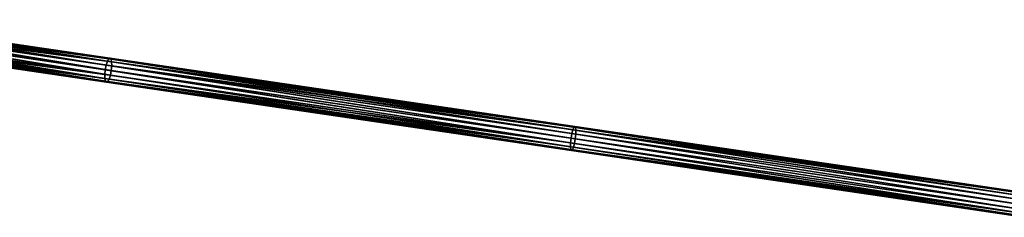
# Model space of a CAD drawing. Header units: millimetres. Extents: x 64 to 3333, y 103 to 3347.
# Tile 110 of 256: x 842 to 1044, y 1875 to 1916. Entities that reach past the tile are written whole.
import ezdxf

# ---------------------------------------------------------------- set-up
doc = ezdxf.new("R2010")
doc.units = ezdxf.units.MM
doc.header["$LTSCALE"] = 25.4
doc.layers.get('0').update_dxf_attribs({"true_color": 0xff5454})

# ---------------------------------------------------------------- blocks, each defined once
blk = doc.blocks.new('SPIDER-6785-9743.STL')
at = {"color": 0}
mesh = blk.add_polyface(dxfattribs=at)
corners = [(806.62, 1914.89, 1122.83), (859.81, 1906.25, 1107.34), (806.35, 1914.11, 1122.31), (860.06, 1907.03, 1107.87)]
mesh.append_faces([[corners[k] for k in face] for face in [(0, 1, 2), (1, 0, 3)]], dxfattribs={"vtx0": -1, "color": 0})
mesh = blk.add_polyface(dxfattribs=at)
corners = [(806.62, 1914.89, 1122.83), (860.34, 1907.54, 1108.66), (860.06, 1907.03, 1107.87), (806.93, 1915.39, 1123.6)]
mesh.append_faces([[corners[k] for k in face] for face in [(0, 1, 2), (1, 0, 3)]], dxfattribs={"vtx0": -1, "color": 0})
mesh = blk.add_polyface(dxfattribs=at)
corners = [(806.93, 1915.39, 1123.6), (860.6, 1907.69, 1109.58), (860.34, 1907.54, 1108.66), (807.23, 1915.54, 1124.52)]
mesh.append_faces([[corners[k] for k in face] for face in [(0, 1, 2), (1, 0, 3)]], dxfattribs={"vtx0": -1, "color": 0})
mesh = blk.add_polyface(dxfattribs=at)
corners = [(807.23, 1915.54, 1124.52), (860.81, 1907.47, 1110.51), (860.6, 1907.69, 1109.58), (807.47, 1915.31, 1125.44)]
mesh.append_faces([[corners[k] for k in face] for face in [(0, 1, 2), (1, 0, 3)]], dxfattribs={"vtx0": -1, "color": 0})
mesh = blk.add_polyface(dxfattribs=at)
corners = [(807.47, 1915.31, 1125.44), (860.93, 1906.91, 1111.29), (860.81, 1907.47, 1110.51), (807.62, 1914.74, 1126.22)]
mesh.append_faces([[corners[k] for k in face] for face in [(0, 1, 2), (1, 0, 3)]], dxfattribs={"vtx0": -1, "color": 0})
mesh = blk.add_polyface(dxfattribs=at)
corners = [(807.65, 1913.92, 1126.74), (860.93, 1906.91, 1111.29), (807.62, 1914.74, 1126.22), (860.95, 1906.08, 1111.82)]
mesh.append_faces([[corners[k] for k in face] for face in [(0, 1, 2), (1, 0, 3)]], dxfattribs={"vtx0": -1, "color": 0})
mesh = blk.add_polyface(dxfattribs=at)
corners = [(806.16, 1913.17, 1122.12), (859.53, 1904.36, 1107.34), (806.07, 1912.22, 1122.31), (859.63, 1905.31, 1107.16)]
mesh.append_faces([[corners[k] for k in face] for face in [(0, 1, 2), (1, 0, 3)]], dxfattribs={"vtx0": -1, "color": 0})
mesh = blk.add_polyface(dxfattribs=at)
corners = [(806.35, 1914.11, 1122.31), (859.63, 1905.31, 1107.16), (806.16, 1913.17, 1122.12), (859.81, 1906.25, 1107.34)]
mesh.append_faces([[corners[k] for k in face] for face in [(0, 1, 2), (1, 0, 3)]], dxfattribs={"vtx0": -1, "color": 0})
mesh = blk.add_polyface(dxfattribs=at)
corners = [(860.67, 1904.19, 1111.82), (807.57, 1912.96, 1126.92), (807.37, 1912.02, 1126.74), (860.86, 1905.13, 1112)]
mesh.append_faces([[corners[k] for k in face] for face in [(0, 1, 2), (1, 0, 3)]], dxfattribs={"vtx0": -1, "color": 0})
mesh = blk.add_polyface(dxfattribs=at)
corners = [(860.86, 1905.13, 1112), (807.65, 1913.92, 1126.74), (807.57, 1912.96, 1126.92), (860.95, 1906.08, 1111.82)]
mesh.append_faces([[corners[k] for k in face] for face in [(0, 1, 2), (1, 0, 3)]], dxfattribs={"vtx0": -1, "color": 0})
mesh = blk.add_polyface(dxfattribs=at)
corners = [(859.53, 1904.36, 1107.34), (806.11, 1911.39, 1122.83), (806.07, 1912.22, 1122.31), (859.55, 1903.54, 1107.87)]
mesh.append_faces([[corners[k] for k in face] for face in [(0, 1, 2), (1, 0, 3)]], dxfattribs={"vtx0": -1, "color": 0})
mesh = blk.add_polyface(dxfattribs=at)
corners = [(859.67, 1902.97, 1108.66), (806.11, 1911.39, 1122.83), (859.55, 1903.54, 1107.87), (806.26, 1910.82, 1123.6)]
mesh.append_faces([[corners[k] for k in face] for face in [(0, 1, 2), (1, 0, 3)]], dxfattribs={"vtx0": -1, "color": 0})
mesh = blk.add_polyface(dxfattribs=at)
corners = [(859.88, 1902.75, 1109.58), (806.26, 1910.82, 1123.6), (859.67, 1902.97, 1108.66), (806.5, 1910.59, 1124.52)]
mesh.append_faces([[corners[k] for k in face] for face in [(0, 1, 2), (1, 0, 3)]], dxfattribs={"vtx0": -1, "color": 0})
mesh = blk.add_polyface(dxfattribs=at)
corners = [(860.14, 1902.9, 1110.51), (806.5, 1910.59, 1124.52), (859.88, 1902.75, 1109.58), (806.8, 1910.74, 1125.44)]
mesh.append_faces([[corners[k] for k in face] for face in [(0, 1, 2), (1, 0, 3)]], dxfattribs={"vtx0": -1, "color": 0})
mesh = blk.add_polyface(dxfattribs=at)
corners = [(860.42, 1903.41, 1111.29), (806.8, 1910.74, 1125.44), (860.14, 1902.9, 1110.51), (807.1, 1911.24, 1126.22)]
mesh.append_faces([[corners[k] for k in face] for face in [(0, 1, 2), (1, 0, 3)]], dxfattribs={"vtx0": -1, "color": 0})
mesh = blk.add_polyface(dxfattribs=at)
corners = [(860.42, 1903.41, 1111.29), (807.37, 1912.02, 1126.74), (807.1, 1911.24, 1126.22), (860.67, 1904.19, 1111.82)]
mesh.append_faces([[corners[k] for k in face] for face in [(0, 1, 2), (1, 0, 3)]], dxfattribs={"vtx0": -1, "color": 0})
mesh = blk.add_polyface(dxfattribs=at)
corners = [(860.06, 1907.03, 1107.87), (955.13, 1892.24, 1086.22), (859.81, 1906.25, 1107.34), (955.35, 1893.03, 1086.75)]
mesh.append_faces([[corners[k] for k in face] for face in [(0, 1, 2), (1, 0, 3)]], dxfattribs={"vtx0": -1, "color": 0})
mesh = blk.add_polyface(dxfattribs=at)
corners = [(860.06, 1907.03, 1107.87), (955.57, 1893.54, 1087.55), (955.35, 1893.03, 1086.75), (860.34, 1907.54, 1108.66)]
mesh.append_faces([[corners[k] for k in face] for face in [(0, 1, 2), (1, 0, 3)]], dxfattribs={"vtx0": -1, "color": 0})
mesh = blk.add_polyface(dxfattribs=at)
corners = [(860.34, 1907.54, 1108.66), (955.77, 1893.7, 1088.49), (955.57, 1893.54, 1087.55), (860.6, 1907.69, 1109.58)]
mesh.append_faces([[corners[k] for k in face] for face in [(0, 1, 2), (1, 0, 3)]], dxfattribs={"vtx0": -1, "color": 0})
mesh = blk.add_polyface(dxfattribs=at)
corners = [(860.6, 1907.69, 1109.58), (955.91, 1893.49, 1089.43), (955.77, 1893.7, 1088.49), (860.81, 1907.47, 1110.51)]
mesh.append_faces([[corners[k] for k in face] for face in [(0, 1, 2), (1, 0, 3)]], dxfattribs={"vtx0": -1, "color": 0})
mesh = blk.add_polyface(dxfattribs=at)
corners = [(860.81, 1907.47, 1110.51), (955.97, 1892.93, 1090.23), (955.91, 1893.49, 1089.43), (860.93, 1906.91, 1111.29)]
mesh.append_faces([[corners[k] for k in face] for face in [(0, 1, 2), (1, 0, 3)]], dxfattribs={"vtx0": -1, "color": 0})
mesh = blk.add_polyface(dxfattribs=at)
corners = [(860.95, 1906.08, 1111.82), (955.97, 1892.93, 1090.23), (860.93, 1906.91, 1111.29), (955.95, 1892.12, 1090.76)]
mesh.append_faces([[corners[k] for k in face] for face in [(0, 1, 2), (1, 0, 3)]], dxfattribs={"vtx0": -1, "color": 0})
mesh = blk.add_polyface(dxfattribs=at)
corners = [(859.63, 1905.31, 1107.16), (954.86, 1890.34, 1086.22), (859.53, 1904.36, 1107.34), (954.96, 1891.3, 1086.03)]
mesh.append_faces([[corners[k] for k in face] for face in [(0, 1, 2), (1, 0, 3)]], dxfattribs={"vtx0": -1, "color": 0})
mesh = blk.add_polyface(dxfattribs=at)
corners = [(859.81, 1906.25, 1107.34), (954.96, 1891.3, 1086.03), (859.63, 1905.31, 1107.16), (955.13, 1892.24, 1086.22)]
mesh.append_faces([[corners[k] for k in face] for face in [(0, 1, 2), (1, 0, 3)]], dxfattribs={"vtx0": -1, "color": 0})
mesh = blk.add_polyface(dxfattribs=at)
corners = [(955.67, 1890.22, 1090.76), (860.86, 1905.13, 1112), (860.67, 1904.19, 1111.82), (955.84, 1891.17, 1090.95)]
mesh.append_faces([[corners[k] for k in face] for face in [(0, 1, 2), (1, 0, 3)]], dxfattribs={"vtx0": -1, "color": 0})
mesh = blk.add_polyface(dxfattribs=at)
corners = [(955.84, 1891.17, 1090.95), (860.95, 1906.08, 1111.82), (860.86, 1905.13, 1112), (955.95, 1892.12, 1090.76)]
mesh.append_faces([[corners[k] for k in face] for face in [(0, 1, 2), (1, 0, 3)]], dxfattribs={"vtx0": -1, "color": 0})
mesh = blk.add_polyface(dxfattribs=at)
corners = [(954.86, 1890.34, 1086.22), (859.55, 1903.54, 1107.87), (859.53, 1904.36, 1107.34), (954.83, 1889.53, 1086.75)]
mesh.append_faces([[corners[k] for k in face] for face in [(0, 1, 2), (1, 0, 3)]], dxfattribs={"vtx0": -1, "color": 0})
mesh = blk.add_polyface(dxfattribs=at)
corners = [(954.9, 1888.97, 1087.55), (859.55, 1903.54, 1107.87), (954.83, 1889.53, 1086.75), (859.67, 1902.97, 1108.66)]
mesh.append_faces([[corners[k] for k in face] for face in [(0, 1, 2), (1, 0, 3)]], dxfattribs={"vtx0": -1, "color": 0})
mesh = blk.add_polyface(dxfattribs=at)
corners = [(955.04, 1888.76, 1088.49), (859.67, 1902.97, 1108.66), (954.9, 1888.97, 1087.55), (859.88, 1902.75, 1109.58)]
mesh.append_faces([[corners[k] for k in face] for face in [(0, 1, 2), (1, 0, 3)]], dxfattribs={"vtx0": -1, "color": 0})
mesh = blk.add_polyface(dxfattribs=at)
corners = [(955.24, 1888.92, 1089.43), (859.88, 1902.75, 1109.58), (955.04, 1888.76, 1088.49), (860.14, 1902.9, 1110.51)]
mesh.append_faces([[corners[k] for k in face] for face in [(0, 1, 2), (1, 0, 3)]], dxfattribs={"vtx0": -1, "color": 0})
mesh = blk.add_polyface(dxfattribs=at)
corners = [(955.46, 1889.44, 1090.23), (860.14, 1902.9, 1110.51), (955.24, 1888.92, 1089.43), (860.42, 1903.41, 1111.29)]
mesh.append_faces([[corners[k] for k in face] for face in [(0, 1, 2), (1, 0, 3)]], dxfattribs={"vtx0": -1, "color": 0})
mesh = blk.add_polyface(dxfattribs=at)
corners = [(955.46, 1889.44, 1090.23), (860.67, 1904.19, 1111.82), (860.42, 1903.41, 1111.29), (955.67, 1890.22, 1090.76)]
mesh.append_faces([[corners[k] for k in face] for face in [(0, 1, 2), (1, 0, 3)]], dxfattribs={"vtx0": -1, "color": 0})
mesh = blk.add_polyface(dxfattribs=at)
corners = [(955.35, 1893.03, 1086.75), (1048.07, 1878.58, 1072.76), (955.13, 1892.24, 1086.22), (1048.25, 1879.37, 1073.3)]
mesh.append_faces([[corners[k] for k in face] for face in [(0, 1, 2), (1, 0, 3)]], dxfattribs={"vtx0": -1, "color": 0})
mesh = blk.add_polyface(dxfattribs=at)
corners = [(955.35, 1893.03, 1086.75), (1048.41, 1879.89, 1074.11), (1048.25, 1879.37, 1073.3), (955.57, 1893.54, 1087.55)]
mesh.append_faces([[corners[k] for k in face] for face in [(0, 1, 2), (1, 0, 3)]], dxfattribs={"vtx0": -1, "color": 0})
mesh = blk.add_polyface(dxfattribs=at)
corners = [(955.57, 1893.54, 1087.55), (1048.53, 1880.07, 1075.06), (1048.41, 1879.89, 1074.11), (955.77, 1893.7, 1088.49)]
mesh.append_faces([[corners[k] for k in face] for face in [(0, 1, 2), (1, 0, 3)]], dxfattribs={"vtx0": -1, "color": 0})
mesh = blk.add_polyface(dxfattribs=at)
corners = [(955.77, 1893.7, 1088.49), (1048.6, 1879.87, 1076.01), (1048.53, 1880.07, 1075.06), (955.91, 1893.49, 1089.43)]
mesh.append_faces([[corners[k] for k in face] for face in [(0, 1, 2), (1, 0, 3)]], dxfattribs={"vtx0": -1, "color": 0})
mesh = blk.add_polyface(dxfattribs=at)
corners = [(955.91, 1893.49, 1089.43), (1048.61, 1879.32, 1076.82), (1048.6, 1879.87, 1076.01), (955.97, 1892.93, 1090.23)]
mesh.append_faces([[corners[k] for k in face] for face in [(0, 1, 2), (1, 0, 3)]], dxfattribs={"vtx0": -1, "color": 0})
mesh = blk.add_polyface(dxfattribs=at)
corners = [(1048.55, 1878.51, 1077.36), (955.97, 1892.93, 1090.23), (955.95, 1892.12, 1090.76), (1048.61, 1879.32, 1076.82)]
mesh.append_faces([[corners[k] for k in face] for face in [(0, 1, 2), (1, 0, 3)]], dxfattribs={"vtx0": -1, "color": 0})
mesh = blk.add_polyface(dxfattribs=at)
corners = [(954.96, 1891.3, 1086.03), (1047.79, 1876.68, 1072.76), (954.86, 1890.34, 1086.22), (1047.91, 1877.63, 1072.57)]
mesh.append_faces([[corners[k] for k in face] for face in [(0, 1, 2), (1, 0, 3)]], dxfattribs={"vtx0": -1, "color": 0})
mesh = blk.add_polyface(dxfattribs=at)
corners = [(955.13, 1892.24, 1086.22), (1047.91, 1877.63, 1072.57), (954.96, 1891.3, 1086.03), (1048.07, 1878.58, 1072.76)]
mesh.append_faces([[corners[k] for k in face] for face in [(0, 1, 2), (1, 0, 3)]], dxfattribs={"vtx0": -1, "color": 0})
mesh = blk.add_polyface(dxfattribs=at)
corners = [(1048.27, 1876.61, 1077.36), (955.84, 1891.17, 1090.95), (955.67, 1890.22, 1090.76), (1048.43, 1877.56, 1077.55)]
mesh.append_faces([[corners[k] for k in face] for face in [(0, 1, 2), (1, 0, 3)]], dxfattribs={"vtx0": -1, "color": 0})
mesh = blk.add_polyface(dxfattribs=at)
corners = [(1048.43, 1877.56, 1077.55), (955.95, 1892.12, 1090.76), (955.84, 1891.17, 1090.95), (1048.55, 1878.51, 1077.36)]
mesh.append_faces([[corners[k] for k in face] for face in [(0, 1, 2), (1, 0, 3)]], dxfattribs={"vtx0": -1, "color": 0})
mesh = blk.add_polyface(dxfattribs=at)
corners = [(954.86, 1890.34, 1086.22), (1047.73, 1875.87, 1073.3), (954.83, 1889.53, 1086.75), (1047.79, 1876.68, 1072.76)]
mesh.append_faces([[corners[k] for k in face] for face in [(0, 1, 2), (1, 0, 3)]], dxfattribs={"vtx0": -1, "color": 0})
mesh = blk.add_polyface(dxfattribs=at)
corners = [(1047.74, 1875.32, 1074.11), (954.83, 1889.53, 1086.75), (1047.73, 1875.87, 1073.3), (954.9, 1888.97, 1087.55)]
mesh.append_faces([[corners[k] for k in face] for face in [(0, 1, 2), (1, 0, 3)]], dxfattribs={"vtx0": -1, "color": 0})
mesh = blk.add_polyface(dxfattribs=at)
corners = [(1047.81, 1875.12, 1075.06), (954.9, 1888.97, 1087.55), (1047.74, 1875.32, 1074.11), (955.04, 1888.76, 1088.49)]
mesh.append_faces([[corners[k] for k in face] for face in [(0, 1, 2), (1, 0, 3)]], dxfattribs={"vtx0": -1, "color": 0})
mesh = blk.add_polyface(dxfattribs=at)
corners = [(1047.93, 1875.3, 1076.01), (955.04, 1888.76, 1088.49), (1047.81, 1875.12, 1075.06), (955.24, 1888.92, 1089.43)]
mesh.append_faces([[corners[k] for k in face] for face in [(0, 1, 2), (1, 0, 3)]], dxfattribs={"vtx0": -1, "color": 0})
mesh = blk.add_polyface(dxfattribs=at)
corners = [(1048.09, 1875.82, 1076.82), (955.24, 1888.92, 1089.43), (1047.93, 1875.3, 1076.01), (955.46, 1889.44, 1090.23)]
mesh.append_faces([[corners[k] for k in face] for face in [(0, 1, 2), (1, 0, 3)]], dxfattribs={"vtx0": -1, "color": 0})
mesh = blk.add_polyface(dxfattribs=at)
corners = [(1048.09, 1875.82, 1076.82), (955.67, 1890.22, 1090.76), (955.46, 1889.44, 1090.23), (1048.27, 1876.61, 1077.36)]
mesh.append_faces([[corners[k] for k in face] for face in [(0, 1, 2), (1, 0, 3)]], dxfattribs={"vtx0": -1, "color": 0})

msp = doc.modelspace()

# ---------------------------------------------------------------- block references
at = {"color": 250, "true_color": 0x262626}
msp.add_blockref('SPIDER-6785-9743.STL', (0, 0), dxfattribs=at)

doc.saveas('drawing.dxf')
